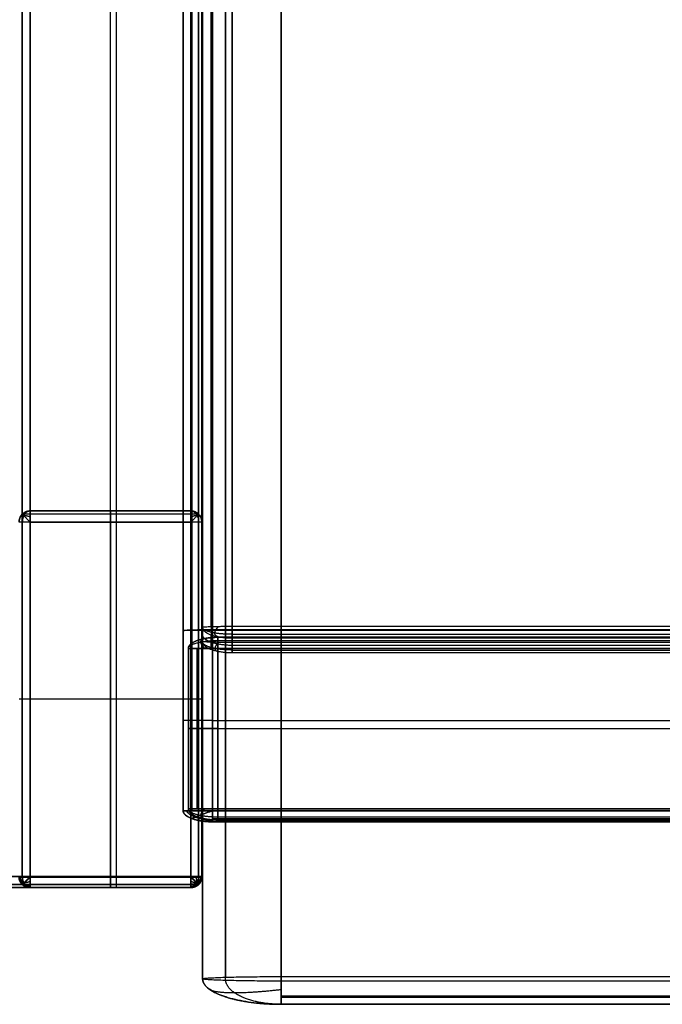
# Model space of a CAD drawing. Header units: millimetres. Extents: x -901 to 901, y -356 to 356.
# Tile 2 of 18: x -792 to -675, y -356 to -178. Entities that reach past the tile are written whole.
import ezdxf

# ---------------------------------------------------------------- set-up
doc = ezdxf.new("R2010")
doc.units = ezdxf.units.MM
doc.layers.add('Défaut', color=7, linetype='Continuous', true_color=0x000000)

msp = doc.modelspace()

# ---------------------------------------------------------------- linework, layer by layer
at = {"layer": 'Défaut'}
for p, q in [((-762.01, -320.58, 241.93), (-762.01, 244.43, 241.93)), ((-775.13, -332.62, 522.22), (-775.13, 201.69, 522.22)), ((-774.13, 201.69, 590.22), (-774.13, -334.46, 590.22)), ((-758.63, -332.62, 557.22), (-758.63, 201.69, 557.22)), ((-758.49, -350.94, 340.6), (-758.49, 197.07, 340.6)), ((-758.55, -288.75, 297.68), (-758.55, 180.39, 255.83)), ((-760.63, -266.46, 261.22), (-789.63, -266.46, 261.22)), ((-775.13, -266.46, 520.22), (-775.13, -266.46, 2.22)), ((-775.13, -332.46, 522.22), (-775.13, -268.46, 522.22)), ((-775.13, -268.46, 0.22), (-775.13, -332.46, 0.22)), ((-758.63, -332.46, 261.22), (-758.63, -268.46, 261.22)), ((-755.73, -289.27, 241.79), (0, -289.27, 241.79)), ((-761.05, -320.27, 241.79), (-761.05, -291.27, 241.79)), ((0, -290.74, 297.85), (-753.18, -290.74, 297.85)), ((-760.63, -300.46, 522.22), (-789.63, -300.46, 522.22)), ((-760.63, -300.46, 0.22), (-789.63, -300.46, 0.22)), ((-758.63, -300.46, 2.22), (-758.63, -300.46, 520.22)), ((-756.73, -304.31, 314.85), (0, -304.31, 314.85)), ((-761.05, -305.77, 312.29), (-761.05, -305.77, 171.29)), ((-755.73, -305.77, 169.29), (0, -305.77, 169.29)), ((-755.73, -305.77, 314.29), (0, -305.77, 314.29)), ((-756.73, -322.58, 241.93), (0, -322.58, 241.93)), ((-755.73, -322.27, 241.79), (0, -322.27, 241.79)), ((-898.63, -334.46, 606.72), (-760.63, -334.46, 606.72)), ((-789.63, -334.46, 557.22), (-760.63, -334.46, 557.22)), ((-760.63, -334.46, 261.22), (-789.63, -334.46, 261.22)), ((-775.13, -334.46, 590.22), (-775.13, -334.46, 524.22)), ((-775.13, -334.46, 2.22), (-775.13, -334.46, 520.22)), ((0, -355.54, 366.42), (-744.32, -355.54, 366.42))]:
    msp.add_line(p, q, dxfattribs=at)
for points in [[(-760.63, 353.54, 590.22), (-760.63, 10.54, 590.22), (-760.63, -332.46, 590.22)], [(-760.63, -332.46, 623.22), (-760.63, 10.54, 623.22), (-760.63, 353.54, 623.22)], [(-759.22, 353.54, 590.8), (-759.22, 10.54, 590.8), (-759.22, -332.46, 590.8)], [(-759.22, -332.46, 622.63), (-759.22, 10.54, 622.63), (-759.22, 353.54, 622.63)], [(-758.63, -332.46, 592.22), (-758.63, 10.54, 592.22), (-758.63, 353.54, 592.22)], [(-758.63, 353.54, 621.22), (-758.63, 10.54, 621.22), (-758.63, -332.46, 621.22)], [(-758.63, -332.46, 606.72), (-758.63, 10.54, 606.72), (-758.63, 353.54, 606.72)], [(-762.01, 244.43, 171.02), (-762.01, -38.07, 171.02), (-762.01, -320.58, 171.02)], [(-762.01, -288.05, 312.85), (-762.01, -21.81, 289.81), (-762.01, 244.43, 266.76)], [(-760.46, -287.93, 314.26), (-760.46, -21.69, 291.21), (-760.46, 244.55, 268.17)], [(-760.46, 244.43, 169.6), (-760.46, -38.07, 169.6), (-760.46, -320.58, 169.6)], [(-756.73, 244.6, 268.75), (-756.73, -21.64, 291.8), (-756.73, -287.87, 314.85)], [(-756.73, -320.58, 169.02), (-756.73, -38.07, 169.02), (-756.73, 244.43, 169.02)], [(-791.05, -332.62, 522.8), (-791.05, -65.46, 522.8), (-791.05, 201.69, 522.8)], [(-791.05, 201.69, 589.63), (-791.05, -66.12, 589.63), (-791.05, -333.92, 589.63)], [(-789.63, -332.62, 522.22), (-789.63, -65.46, 522.22), (-789.63, 201.69, 522.22)], [(-789.63, 201.69, 590.22), (-789.63, -66.39, 590.22), (-789.63, -334.46, 590.22)], [(-760.63, 201.69, 522.22), (-760.63, -65.46, 522.22), (-760.63, -332.62, 522.22)], [(-759.22, -332.62, 522.8), (-759.22, -65.46, 522.8), (-759.22, 201.69, 522.8)], [(-758.63, -332.62, 524.22), (-758.63, -65.46, 524.22), (-758.63, 201.69, 524.22)], [(-758.63, 201.69, 590.22), (-758.63, -65.46, 590.22), (-758.63, -332.62, 590.22)], [(-758.49, -350.94, 406.39), (-758.49, -75.54, 379.15), (-758.49, 199.87, 351.9)], [(-754.34, 200.16, 355.42), (-754.34, -75.24, 382.67), (-754.34, -350.65, 409.91)], [(-744.32, 200.29, 356.88), (-744.32, -75.12, 384.13), (-744.32, -350.53, 411.37)], [(-754.34, -351.23, 322.92), (-754.34, -84.02, 296.97), (-754.34, 183.19, 271.02)], [(-744.32, -351.35, 321.46), (-744.32, -83.58, 295.45), (-744.32, 184.2, 269.45)], [(-758.55, -287.46, 312.12), (-758.55, -52.89, 291.2), (-758.55, 181.68, 270.27)], [(-756.97, -287.33, 313.53), (-756.97, -52.77, 292.6), (-756.97, 181.8, 271.68)], [(-753.18, 181.86, 272.26), (-753.18, -52.71, 293.19), (-753.18, -287.28, 314.11)], [(-758.49, 180.77, 274.8), (-758.49, -85.09, 300.62), (-758.49, -350.94, 326.44)], [(-758.55, 179.1, 241.39), (-758.55, -55.47, 262.31), (-758.55, -290.04, 283.23)], [(-756.97, 178.98, 239.98), (-756.97, -55.59, 260.9), (-756.97, -290.16, 281.83)], [(-753.18, -290.21, 281.24), (-753.18, -55.64, 260.32), (-753.18, 178.92, 239.4)], [(-789.63, -266.46, 520.22), (-775.13, -266.46, 520.22), (-760.63, -266.46, 520.22)], [(-789.63, -266.46, 2.22), (-789.63, -266.46, 261.22), (-789.63, -266.46, 520.22)], [(-760.63, -266.46, 2.22), (-775.13, -266.46, 2.22), (-789.63, -266.46, 2.22)], [(-760.63, -266.46, 520.22), (-760.63, -266.46, 261.22), (-760.63, -266.46, 2.22)], [(-791.05, -267.05, 520.22), (-791.05, -267.05, 260.51), (-791.05, -267.05, 0.8)], [(-759.22, -267.05, 0.8), (-775.13, -267.05, 0.8), (-791.05, -267.05, 0.8)], [(-791.05, -267.05, 0.8), (-791.05, -300.46, 0.8), (-791.05, -333.88, 0.8)], [(-760.63, -267.05, 521.63), (-775.13, -267.05, 521.63), (-789.63, -267.05, 521.63)], [(-759.22, -267.05, 520.22), (-759.22, -267.05, 260.51), (-759.22, -267.05, 0.8)], [(-759.22, -267.05, 0.8), (-759.22, -300.46, 0.8), (-759.22, -333.88, 0.8)], [(-791.05, -332.46, 521.63), (-791.05, -300.46, 521.63), (-791.05, -268.46, 521.63)], [(-760.63, -268.46, 522.22), (-775.13, -268.46, 522.22), (-789.63, -268.46, 522.22)], [(-789.63, -268.46, 522.22), (-789.63, -300.46, 522.22), (-789.63, -332.46, 522.22)], [(-789.63, -268.46, 0.22), (-775.13, -268.46, 0.22), (-760.63, -268.46, 0.22)], [(-789.63, -332.46, 0.22), (-789.63, -300.46, 0.22), (-789.63, -268.46, 0.22)], [(-760.63, -332.46, 522.22), (-760.63, -300.46, 522.22), (-760.63, -268.46, 522.22)], [(-760.63, -268.46, 0.22), (-760.63, -300.46, 0.22), (-760.63, -332.46, 0.22)], [(-759.22, -332.46, 521.63), (-759.22, -300.46, 521.63), (-759.22, -268.46, 521.63)], [(-758.63, -268.46, 520.22), (-758.63, -300.46, 520.22), (-758.63, -332.46, 520.22)], [(-758.63, -268.46, 2.22), (-758.63, -268.46, 261.22), (-758.63, -268.46, 520.22)], [(-758.63, -268.46, 2.22), (-758.63, -300.46, 2.22), (-758.63, -332.46, 2.22)], [(-758.55, -290.04, 283.23), (-758.55, -288.75, 297.68), (-758.55, -287.46, 312.12)], [(-756.73, -287.87, 314.85), (-378.36, -287.87, 314.85), (0, -287.87, 314.85)], [(-756.73, -287.96, 314.85), (-378.36, -287.96, 314.85), (0, -287.96, 314.85)], [(-753.18, -287.28, 314.11), (-376.59, -287.28, 314.11), (0, -287.28, 314.11)], [(-762.01, -320.58, 312.85), (-762.01, -304.31, 312.85), (-762.01, -288.05, 312.85)], [(-760.46, -320.58, 314.27), (-760.46, -304.31, 314.27), (-760.46, -288.05, 314.27)], [(-756.97, -291.44, 283.36), (-756.97, -290.16, 297.8), (-756.97, -288.87, 312.25)], [(-756.73, -288.05, 314.85), (-756.73, -304.31, 314.85), (-756.73, -320.58, 314.85)], [(0, -288.05, 314.85), (-378.36, -288.05, 314.85), (-756.73, -288.05, 314.85)], [(-755.73, -289.27, 171.29), (-755.73, -289.27, 241.79), (-755.73, -289.27, 312.29)], [(-755.73, -289.27, 312.29), (-377.86, -289.27, 312.29), (0, -289.27, 312.29)], [(0, -289.27, 171.29), (-377.86, -289.27, 171.29), (-755.73, -289.27, 171.29)], [(0, -288.74, 313.65), (-376.59, -288.74, 313.65), (-753.18, -288.74, 313.65)], [(-753.18, -289.45, 312.3), (-753.18, -290.74, 297.85), (-753.18, -292.03, 283.41)], [(0, -289.45, 312.3), (-376.59, -289.45, 312.3), (-753.18, -289.45, 312.3)], [(-761.05, -291.27, 171.29), (-761.05, -305.77, 171.29), (-761.05, -320.27, 171.29)], [(-761.05, -320.27, 312.29), (-761.05, -305.77, 312.29), (-761.05, -291.27, 312.29)], [(-761.05, -291.27, 312.29), (-761.05, -291.27, 241.79), (-761.05, -291.27, 171.29)], [(-759.49, -289.86, 171.29), (-759.49, -289.86, 241.79), (-759.49, -289.86, 312.29)], [(-759.49, -320.27, 169.88), (-759.49, -305.77, 169.88), (-759.49, -291.27, 169.88)], [(-759.49, -320.27, 313.7), (-759.49, -305.77, 313.7), (-759.49, -291.27, 313.7)], [(-755.73, -289.86, 169.88), (-377.86, -289.86, 169.88), (0, -289.86, 169.88)], [(-755.73, -289.86, 313.7), (-377.86, -289.86, 313.7), (0, -289.86, 313.7)], [(-755.73, -320.27, 169.29), (-755.73, -305.77, 169.29), (-755.73, -291.27, 169.29)], [(-755.73, -291.27, 314.29), (-755.73, -305.77, 314.29), (-755.73, -320.27, 314.29)], [(-755.73, -291.27, 169.29), (-377.86, -291.27, 169.29), (0, -291.27, 169.29)], [(0, -291.27, 314.29), (-377.86, -291.27, 314.29), (-755.73, -291.27, 314.29)], [(0, -290.21, 281.24), (-376.59, -290.21, 281.24), (-753.18, -290.21, 281.24)], [(-753.18, -291.57, 281.95), (-376.59, -291.57, 281.95), (0, -291.57, 281.95)], [(-753.18, -292.03, 283.41), (-376.59, -292.03, 283.41), (0, -292.03, 283.41)], [(-762.01, -320.58, 171.02), (-762.01, -320.58, 241.93), (-762.01, -320.58, 312.85)], [(-761.05, -320.27, 171.29), (-761.05, -320.27, 241.79), (-761.05, -320.27, 312.29)], [(-759.49, -321.69, 171.29), (-759.49, -321.69, 241.79), (-759.49, -321.69, 312.29)], [(-756.73, -320.58, 314.85), (-378.36, -320.58, 314.85), (0, -320.58, 314.85)], [(0, -320.58, 169.02), (-378.36, -320.58, 169.02), (-756.73, -320.58, 169.02)], [(-755.73, -320.27, 314.29), (-377.86, -320.27, 314.29), (0, -320.27, 314.29)], [(0, -320.27, 169.29), (-377.86, -320.27, 169.29), (-755.73, -320.27, 169.29)], [(-755.73, -321.69, 169.88), (-377.86, -321.69, 169.88), (0, -321.69, 169.88)], [(-755.73, -321.69, 313.7), (-377.86, -321.69, 313.7), (0, -321.69, 313.7)], [(-760.46, -321.99, 171.02), (-760.46, -321.99, 241.93), (-760.46, -321.99, 312.85)], [(-756.73, -321.99, 314.27), (-378.36, -321.99, 314.27), (0, -321.99, 314.27)], [(-756.73, -321.99, 169.6), (-378.36, -321.99, 169.6), (0, -321.99, 169.6)], [(-756.73, -322.58, 312.85), (-756.73, -322.58, 241.93), (-756.73, -322.58, 171.02)], [(-756.73, -322.58, 171.02), (-378.36, -322.58, 171.02), (0, -322.58, 171.02)], [(0, -322.58, 312.85), (-378.36, -322.58, 312.85), (-756.73, -322.58, 312.85)], [(-755.73, -322.27, 171.29), (-377.86, -322.27, 171.29), (0, -322.27, 171.29)], [(-755.73, -322.27, 312.29), (-755.73, -322.27, 241.79), (-755.73, -322.27, 171.29)], [(0, -322.27, 312.29), (-377.86, -322.27, 312.29), (-755.73, -322.27, 312.29)], [(-760.63, -332.46, 590.22), (-829.63, -332.46, 590.22), (-898.63, -332.46, 590.22)], [(-898.63, -332.46, 623.22), (-829.63, -332.46, 623.22), (-760.63, -332.46, 623.22)], [(-760.63, -333.88, 590.8), (-829.63, -333.88, 590.8), (-898.63, -333.88, 590.8)], [(-898.63, -333.88, 622.63), (-829.63, -333.88, 622.63), (-760.63, -333.88, 622.63)], [(-791.05, -333.88, 0.8), (-791.05, -333.88, 260.51), (-791.05, -333.88, 520.22)], [(-759.22, -333.88, 0.8), (-775.13, -333.88, 0.8), (-791.05, -333.88, 0.8)], [(-791.05, -333.92, 589.63), (-791.05, -333.92, 556.92), (-791.05, -333.92, 524.22)], [(-789.63, -332.46, 522.22), (-775.13, -332.46, 522.22), (-760.63, -332.46, 522.22)], [(-760.63, -332.46, 0.22), (-775.13, -332.46, 0.22), (-789.63, -332.46, 0.22)], [(-760.63, -332.62, 522.22), (-775.13, -332.62, 522.22), (-789.63, -332.62, 522.22)], [(-760.63, -333.88, 521.63), (-775.13, -333.88, 521.63), (-789.63, -333.88, 521.63)], [(-789.63, -333.92, 522.8), (-775.13, -333.92, 522.8), (-760.63, -333.92, 522.8)], [(-759.22, -333.88, 0.8), (-759.22, -333.88, 260.51), (-759.22, -333.88, 520.22)], [(-759.22, -333.88, 592.22), (-759.22, -333.88, 606.72), (-759.22, -333.88, 621.22)], [(-759.22, -333.92, 590.22), (-759.22, -333.92, 557.22), (-759.22, -333.92, 524.22)], [(-758.63, -332.46, 520.22), (-758.63, -332.46, 261.22), (-758.63, -332.46, 2.22)], [(-758.63, -332.46, 621.22), (-758.63, -332.46, 606.72), (-758.63, -332.46, 592.22)], [(-758.63, -332.62, 590.22), (-758.63, -332.62, 557.22), (-758.63, -332.62, 524.22)], [(-898.63, -334.46, 592.22), (-829.63, -334.46, 592.22), (-760.63, -334.46, 592.22)], [(-760.63, -334.46, 621.22), (-829.63, -334.46, 621.22), (-898.63, -334.46, 621.22)], [(-789.63, -334.46, 590.22), (-789.63, -334.46, 557.22), (-789.63, -334.46, 524.22)], [(-789.63, -334.46, 524.22), (-775.13, -334.46, 524.22), (-760.63, -334.46, 524.22)], [(-789.63, -334.46, 590.22), (-775.13, -334.46, 590.22), (-760.63, -334.46, 590.22)], [(-760.63, -334.46, 520.22), (-775.13, -334.46, 520.22), (-789.63, -334.46, 520.22)], [(-789.63, -334.46, 520.22), (-789.63, -334.46, 261.22), (-789.63, -334.46, 2.22)], [(-760.63, -334.46, 2.22), (-775.13, -334.46, 2.22), (-789.63, -334.46, 2.22)], [(-760.63, -334.46, 524.22), (-760.63, -334.46, 557.22), (-760.63, -334.46, 590.22)], [(-760.63, -334.46, 2.22), (-760.63, -334.46, 261.22), (-760.63, -334.46, 520.22)], [(-760.63, -334.46, 592.22), (-760.63, -334.46, 606.72), (-760.63, -334.46, 621.22)], [(-758.49, -350.94, 326.44), (-758.49, -350.94, 366.42), (-758.49, -350.94, 406.39)], [(-744.32, -350.53, 411.37), (-372.16, -350.53, 411.37), (0, -350.53, 411.37)], [(0, -351.35, 321.46), (-372.16, -351.35, 321.46), (-744.32, -351.35, 321.46)], [(-754.34, -354.19, 406.39), (-754.34, -354.19, 366.42), (-754.34, -354.19, 326.44)], [(0, -354.04, 410.08), (-372.16, -354.04, 410.08), (-744.32, -354.04, 410.08)], [(0, -354.33, 323.07), (-372.16, -354.33, 323.07), (-744.32, -354.33, 323.07)], [(-744.32, -355.54, 326.44), (-372.16, -355.54, 326.44), (0, -355.54, 326.44)], [(-744.32, -355.54, 406.39), (-744.32, -355.54, 366.42), (-744.32, -355.54, 326.44)], [(0, -355.54, 406.39), (-372.16, -355.54, 406.39), (-744.32, -355.54, 406.39)]]:
    msp.add_open_spline(points, degree=2, dxfattribs=at)
for points, weights in [([(-791.63, -268.46, 520.22), (-791.63, -266.46, 520.22), (-789.63, -266.46, 520.22)], [1, 0.707106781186, 1]), ([(-789.63, -266.46, 520.22), (-789.63, -266.46, 522.22), (-789.63, -268.46, 522.22)], [1, 0.707106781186, 1]), ([(-760.63, -268.46, 522.22), (-760.63, -266.46, 522.22), (-760.63, -266.46, 520.22)], [1, 0.707106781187, 1]), ([(-760.63, -266.46, 520.22), (-758.63, -266.46, 520.22), (-758.63, -268.46, 520.22)], [1, 0.707106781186, 1]), ([(-789.63, -268.46, 522.22), (-791.63, -268.46, 522.22), (-791.63, -268.46, 520.22)], [1, 0.707106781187, 1]), ([(-758.63, -268.46, 520.22), (-758.63, -268.46, 522.22), (-760.63, -268.46, 522.22)], [1, 0.707106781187, 1]), ([(-762.01, -288.05, 312.85), (-762.01, -287.87, 314.85), (-756.73, -287.87, 314.85)], [1, 0.707106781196, 1]), ([(-758.55, -287.46, 312.12), (-758.55, -287.28, 314.11), (-753.18, -287.28, 314.11)], [1, 0.70710678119, 1]), ([(-753.18, -289.45, 312.3), (-758.55, -289.45, 312.3), (-758.55, -287.46, 312.12)], [1, 0.70710678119, 1]), ([(-756.73, -287.87, 314.85), (-756.73, -287.96, 314.85), (-756.73, -288.05, 314.85)], [1, 0.999068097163, 1]), ([(-753.18, -287.28, 314.11), (-753.18, -289.27, 314.29), (-753.18, -289.45, 312.3)], [1, 0.707106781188, 1]), ([(-756.73, -288.05, 314.85), (-762.01, -288.05, 314.85), (-762.01, -288.05, 312.85)], [1, 0.707106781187, 1]), ([(-761.05, -291.27, 312.29), (-761.05, -289.27, 312.29), (-755.73, -289.27, 312.29)], [1, 0.707106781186, 1]), ([(-755.73, -289.27, 171.29), (-761.05, -289.27, 171.29), (-761.05, -291.27, 171.29)], [1, 0.707106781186, 1]), ([(-755.73, -291.27, 169.29), (-755.73, -289.27, 169.29), (-755.73, -289.27, 171.29)], [1, 0.707106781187, 1]), ([(-755.73, -289.27, 312.29), (-755.73, -289.27, 314.29), (-755.73, -291.27, 314.29)], [1, 0.707106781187, 1]), ([(-761.05, -291.27, 171.29), (-761.05, -291.27, 169.29), (-755.73, -291.27, 169.29)], [1, 0.707106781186, 1]), ([(-755.73, -291.27, 314.29), (-761.05, -291.27, 314.29), (-761.05, -291.27, 312.29)], [1, 0.707106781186, 1]), ([(-753.18, -290.21, 281.24), (-758.55, -290.21, 281.24), (-758.55, -290.04, 283.23)], [1, 0.707106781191, 1]), ([(-758.55, -290.04, 283.23), (-758.55, -292.03, 283.41), (-753.18, -292.03, 283.41)], [1, 0.70710678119, 1]), ([(-753.18, -292.03, 283.41), (-753.18, -292.21, 281.42), (-753.18, -290.21, 281.24)], [1, 0.707106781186, 1]), ([(-756.73, -320.58, 169.02), (-762.01, -320.58, 169.02), (-762.01, -320.58, 171.02)], [1, 0.707106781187, 1]), ([(-756.73, -322.58, 312.85), (-762.01, -322.58, 312.85), (-762.01, -320.58, 312.85)], [1, 0.707106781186, 1]), ([(-762.01, -320.58, 171.02), (-762.01, -322.58, 171.02), (-756.73, -322.58, 171.02)], [1, 0.707106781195, 1]), ([(-762.01, -320.58, 312.85), (-762.01, -320.58, 314.85), (-756.73, -320.58, 314.85)], [1, 0.707106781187, 1]), ([(-755.73, -320.27, 169.29), (-761.05, -320.27, 169.29), (-761.05, -320.27, 171.29)], [1, 0.707106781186, 1]), ([(-755.73, -322.27, 312.29), (-761.05, -322.27, 312.29), (-761.05, -320.27, 312.29)], [1, 0.707106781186, 1]), ([(-761.05, -320.27, 171.29), (-761.05, -322.27, 171.29), (-755.73, -322.27, 171.29)], [1, 0.707106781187, 1]), ([(-761.05, -320.27, 312.29), (-761.05, -320.27, 314.29), (-755.73, -320.27, 314.29)], [1, 0.707106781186, 1]), ([(-756.73, -320.58, 314.85), (-756.73, -322.58, 314.85), (-756.73, -322.58, 312.85)], [1, 0.707106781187, 1]), ([(-756.73, -322.58, 171.02), (-756.73, -322.58, 169.02), (-756.73, -320.58, 169.02)], [1, 0.707106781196, 1]), ([(-755.73, -322.27, 171.29), (-755.73, -322.27, 169.29), (-755.73, -320.27, 169.29)], [1, 0.707106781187, 1]), ([(-755.73, -320.27, 314.29), (-755.73, -322.27, 314.29), (-755.73, -322.27, 312.29)], [1, 0.707106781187, 1]), ([(-789.63, -334.46, 520.22), (-791.63, -334.46, 520.22), (-791.63, -332.46, 520.22)], [1, 0.707106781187, 1]), ([(-791.63, -332.46, 520.22), (-791.63, -332.46, 522.22), (-789.63, -332.46, 522.22)], [1, 0.707106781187, 1]), ([(-789.63, -332.62, 522.22), (-791.63, -332.62, 522.22), (-791.63, -332.62, 524.22)], [1, 0.707106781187, 1]), ([(-791.63, -332.62, 524.22), (-791.63, -334.46, 524.22), (-789.63, -334.46, 524.22)], [1, 0.707106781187, 1]), ([(-789.63, -332.46, 522.22), (-789.63, -334.46, 522.22), (-789.63, -334.46, 520.22)], [1, 0.707106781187, 1]), ([(-789.63, -334.46, 524.22), (-789.63, -334.46, 522.22), (-789.63, -332.62, 522.22)], [1, 0.707106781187, 1]), ([(-758.63, -332.46, 520.22), (-758.63, -334.46, 520.22), (-760.63, -334.46, 520.22)], [1, 0.707106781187, 1]), ([(-760.63, -334.46, 520.22), (-760.63, -334.46, 522.22), (-760.63, -332.46, 522.22)], [1, 0.707106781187, 1]), ([(-760.63, -332.46, 522.22), (-758.63, -332.46, 522.22), (-758.63, -332.46, 520.22)], [1, 0.707106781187, 1]), ([(-758.63, -332.46, 592.22), (-758.63, -332.46, 590.22), (-760.63, -332.46, 590.22)], [1, 0.707106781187, 1]), ([(-760.63, -334.46, 592.22), (-758.63, -334.46, 592.22), (-758.63, -332.46, 592.22)], [1, 0.707106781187, 1]), ([(-760.63, -332.46, 590.22), (-760.63, -334.46, 590.22), (-760.63, -334.46, 592.22)], [1, 0.707106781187, 1]), ([(-758.63, -332.46, 621.22), (-758.63, -334.46, 621.22), (-760.63, -334.46, 621.22)], [1, 0.707106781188, 1]), ([(-760.63, -332.46, 623.22), (-758.63, -332.46, 623.22), (-758.63, -332.46, 621.22)], [1, 0.707106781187, 1]), ([(-760.63, -334.46, 621.22), (-760.63, -334.46, 623.22), (-760.63, -332.46, 623.22)], [1, 0.707106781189, 1]), ([(-760.63, -332.62, 522.22), (-760.63, -334.46, 522.22), (-760.63, -334.46, 524.22)], [1, 0.707106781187, 1]), ([(-760.63, -334.46, 590.22), (-758.63, -334.46, 590.22), (-758.63, -332.62, 590.22)], [1, 0.707106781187, 1]), ([(-760.63, -334.46, 524.22), (-758.63, -334.46, 524.22), (-758.63, -332.62, 524.22)], [1, 0.707106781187, 1]), ([(-758.63, -332.62, 524.22), (-758.63, -332.62, 522.22), (-760.63, -332.62, 522.22)], [1, 0.707106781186, 1]), ([(-758.49, -350.94, 406.39), (-758.49, -350.53, 411.37), (-744.32, -350.53, 411.37)], [1, 0.707106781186, 1]), ([(-758.49, -350.94, 326.44), (-758.49, -355.54, 326.44), (-744.32, -355.54, 326.44)], [1, 0.707106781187, 1]), ([(-744.32, -355.54, 406.39), (-758.49, -355.54, 406.39), (-758.49, -350.94, 406.39)], [1, 0.707106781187, 1]), ([(-744.32, -351.35, 321.46), (-758.49, -351.35, 321.46), (-758.49, -350.94, 326.44)], [1, 0.707106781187, 1]), ([(-744.32, -355.54, 326.44), (-744.32, -355.54, 321.87), (-744.32, -351.35, 321.46)], [1, 0.737850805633, 1]), ([(-744.32, -355.54, 326.44), (-744.32, -355.54, 321.87), (-744.32, -351.35, 321.46)], [1, 0.72521040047, 0.96603071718])]:
    msp.add_rational_spline(points, weights, degree=2, dxfattribs=at)
for points, weights, knots in [([(-789.63, -266.46, 260.51), (-790.46, -266.46, 260.51), (-791.05, -267.05, 260.51), (-791.63, -267.63, 260.51), (-791.63, -268.46, 260.51)], [0.853553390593, 0.853553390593, 1, 0.853553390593, 0.853553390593], [-0.785398, -0.785398, -0.785398, 0, 0, 0.785398, 0.785398, 0.785398]), ([(-789.63, -266.46, 520.22), (-790.36, -266.46, 520.95), (-790.79, -267.31, 521.37), (-791.05, -267.83, 521.63), (-791.05, -268.46, 521.63)], [0.859744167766, 0.823443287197, 1, 0.88366349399, 0.859744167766], [-0.94688, -0.94688, -0.94688, 0, 0, 0.623917, 0.623917, 0.623917]), ([(-775.13, -266.46, 520.22), (-775.13, -266.46, 521.04), (-775.13, -267.05, 521.63), (-775.13, -267.63, 522.22), (-775.13, -268.46, 522.22)], [0.853553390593, 0.853553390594, 1, 0.853553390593, 0.853553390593], [-0.785398, -0.785398, -0.785398, 0, 0, 0.785398, 0.785398, 0.785398]), ([(-775.13, -268.46, 0.22), (-775.13, -267.63, 0.22), (-775.13, -267.05, 0.8), (-775.13, -266.46, 1.39), (-775.13, -266.46, 2.22)], [0.853553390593, 0.853553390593, 1, 0.853553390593, 0.853553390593], [-0.785398, -0.785398, -0.785398, 0, 0, 0.785398, 0.785398, 0.785398]), ([(-760.63, -266.46, 520.22), (-759.9, -266.46, 520.95), (-759.48, -267.31, 521.37), (-759.22, -267.83, 521.63), (-759.22, -268.46, 521.63)], [0.859744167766, 0.823443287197, 1, 0.88366349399, 0.859744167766], [-0.94688, -0.94688, -0.94688, 0, 0, 0.623917, 0.623917, 0.623917]), ([(-758.63, -268.46, 260.51), (-758.63, -267.63, 260.51), (-759.22, -267.05, 260.51), (-759.8, -266.46, 260.51), (-760.63, -266.46, 260.51)], [0.853553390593, 0.853553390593, 1, 0.853553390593, 0.853553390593], [-0.785398, -0.785398, -0.785398, 0, 0, 0.785398, 0.785398, 0.785398]), ([(-789.63, -267.57, 522.01), (-790.28, -267.31, 521.87), (-790.79, -267.31, 521.37), (-791.29, -267.31, 520.87), (-791.42, -267.57, 520.22)], [0.855722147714, 0.871374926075, 1, 0.871374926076, 0.855722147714], [-0.689821, -0.689821, -0.689821, 0, 0, 0.689821, 0.689821, 0.689821]), ([(-758.84, -267.57, 520.22), (-758.97, -267.31, 520.87), (-759.48, -267.31, 521.37), (-759.98, -267.31, 521.87), (-760.63, -267.57, 522.01)], [0.855722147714, 0.871374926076, 1, 0.871374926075, 0.855722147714], [-0.689821, -0.689821, -0.689821, 0, 0, 0.689821, 0.689821, 0.689821]), ([(-762.01, -288.05, 312.85), (-762.01, -287.99, 314.09), (-759.09, -287.97, 314.64), (-757.98, -287.96, 314.85), (-756.73, -287.96, 314.85)], [0.875977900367, 0.796247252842, 1, 0.910858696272, 0.875977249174], [-1.092733, -1.092733, -1.092733, 0, 0, 0.478068, 0.478068, 0.478068]), ([(-759.09, -287.89, 314.64), (-759.09, -287.93, 314.64), (-759.09, -287.97, 314.64), (-759.09, -288.01, 314.64), (-759.09, -288.05, 314.64)], [0.984555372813, 0.992062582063, 1, 0.992062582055, 0.984555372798], [-0.04256864, -0.04256864, -0.04256864, 0, 0, 0.04256864, 0.04256864, 0.04256864]), ([(-753.18, -288.74, 313.65), (-754.89, -288.74, 313.65), (-756.28, -288.51, 313.37), (-758.55, -288.12, 312.91), (-758.55, -287.46, 312.12)], [0.859744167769, 0.883663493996, 1, 0.823443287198, 0.859744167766], [-0.623917, -0.623917, -0.623917, 0, 0, 0.94688, 0.94688, 0.94688]), ([(-755.58, -289.24, 312.28), (-756.28, -289.05, 312.92), (-756.28, -288.51, 313.37), (-756.28, -287.96, 313.83), (-755.58, -287.3, 313.9)], [0.855722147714, 0.871374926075, 1, 0.871374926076, 0.855722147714], [-0.689821, -0.689821, -0.689821, 0, 0, 0.689821, 0.689821, 0.689821]), ([(-761.05, -291.27, 241.79), (-761.05, -290.45, 241.79), (-759.49, -289.86, 241.79), (-757.93, -289.27, 241.79), (-755.73, -289.27, 241.79)], [0.853553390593, 0.853553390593, 1, 0.853553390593, 0.853553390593], [-0.785398, -0.785398, -0.785398, 0, 0, 0.785398, 0.785398, 0.785398]), ([(-758.11, -289.48, 312.29), (-758.8, -289.62, 312.94), (-758.8, -290.12, 313.44), (-758.8, -290.62, 313.95), (-758.11, -291.27, 314.08)], [0.855722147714, 0.871374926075, 1, 0.871374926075, 0.855722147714], [-0.689821, -0.689821, -0.689821, 0, 0, 0.689821, 0.689821, 0.689821]), ([(-758.11, -291.27, 169.5), (-758.8, -290.62, 169.63), (-758.8, -290.12, 170.13), (-758.8, -289.62, 170.64), (-758.11, -289.48, 171.29)], [0.855722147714, 0.871374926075, 1, 0.871374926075, 0.855722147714], [-0.689821, -0.689821, -0.689821, 0, 0, 0.689821, 0.689821, 0.689821]), ([(-753.18, -290.74, 297.85), (-755.4, -290.74, 297.85), (-756.97, -290.16, 297.8), (-758.55, -289.57, 297.75), (-758.55, -288.75, 297.68)], [0.853553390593, 0.853553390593, 1, 0.853553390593, 0.853553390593], [-0.785398, -0.785398, -0.785398, 0, 0, 0.785398, 0.785398, 0.785398]), ([(-761.05, -291.27, 312.29), (-761.05, -290.54, 313.02), (-758.8, -290.12, 313.44), (-757.42, -289.86, 313.7), (-755.73, -289.86, 313.7)], [0.859744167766, 0.823443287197, 1, 0.883663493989, 0.859744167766], [-0.94688, -0.94688, -0.94688, 0, 0, 0.623917, 0.623917, 0.623917]), ([(-761.05, -291.27, 171.29), (-761.05, -290.54, 170.56), (-758.8, -290.12, 170.13), (-757.42, -289.86, 169.88), (-755.73, -289.86, 169.88)], [0.859744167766, 0.823443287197, 1, 0.883663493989, 0.859744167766], [-0.94688, -0.94688, -0.94688, 0, 0, 0.623917, 0.623917, 0.623917]), ([(-753.18, -291.57, 281.95), (-754.89, -291.57, 281.95), (-756.28, -291.29, 282.19), (-758.55, -290.83, 282.57), (-758.55, -290.04, 283.23)], [0.859744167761, 0.883663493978, 1, 0.823443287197, 0.859744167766], [-0.623917, -0.623917, -0.623917, 0, 0, 0.94688, 0.94688, 0.94688]), ([(-755.58, -290.19, 281.45), (-756.28, -290.83, 281.64), (-756.28, -291.29, 282.19), (-756.28, -291.75, 282.73), (-755.58, -291.82, 283.39)], [0.855722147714, 0.871374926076, 1, 0.871374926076, 0.855722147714], [-0.689821, -0.689821, -0.689821, 0, 0, 0.689821, 0.689821, 0.689821]), ([(-789.63, -300.46, 522.22), (-790.46, -300.46, 522.22), (-791.05, -300.46, 521.63), (-791.63, -300.46, 521.04), (-791.63, -300.46, 520.22)], [0.853553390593, 0.853553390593, 1, 0.853553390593, 0.853553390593], [-0.785398, -0.785398, -0.785398, 0, 0, 0.785398, 0.785398, 0.785398]), ([(-789.63, -300.46, 0.22), (-790.46, -300.46, 0.22), (-791.05, -300.46, 0.8), (-791.63, -300.46, 1.39), (-791.63, -300.46, 2.22)], [0.853553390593, 0.853553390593, 1, 0.853553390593, 0.853553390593], [-0.785398, -0.785398, -0.785398, 0, 0, 0.785398, 0.785398, 0.785398]), ([(-758.63, -300.46, 520.22), (-758.63, -300.46, 521.04), (-759.22, -300.46, 521.63), (-759.8, -300.46, 522.22), (-760.63, -300.46, 522.22)], [0.853553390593, 0.853553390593, 1, 0.853553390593, 0.853553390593], [-0.785398, -0.785398, -0.785398, 0, 0, 0.785398, 0.785398, 0.785398]), ([(-758.63, -300.46, 2.22), (-758.63, -300.46, 1.39), (-759.22, -300.46, 0.8), (-759.8, -300.46, 0.22), (-760.63, -300.46, 0.22)], [0.853553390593, 0.853553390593, 1, 0.853553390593, 0.853553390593], [-0.785398, -0.785398, -0.785398, 0, 0, 0.785398, 0.785398, 0.785398]), ([(-756.73, -304.31, 314.85), (-758.92, -304.31, 314.85), (-760.46, -304.31, 314.27), (-762.01, -304.31, 313.68), (-762.01, -304.31, 312.85)], [0.853553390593, 0.853553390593, 1, 0.853553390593, 0.853553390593], [-0.785398, -0.785398, -0.785398, 0, 0, 0.785398, 0.785398, 0.785398]), ([(-761.05, -305.77, 171.29), (-761.05, -305.77, 170.46), (-759.49, -305.77, 169.88), (-757.93, -305.77, 169.29), (-755.73, -305.77, 169.29)], [0.853553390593, 0.853553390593, 1, 0.853553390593, 0.853553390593], [-0.785398, -0.785398, -0.785398, 0, 0, 0.785398, 0.785398, 0.785398]), ([(-755.73, -305.77, 314.29), (-757.93, -305.77, 314.29), (-759.49, -305.77, 313.7), (-761.05, -305.77, 313.12), (-761.05, -305.77, 312.29)], [0.853553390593, 0.853553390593, 1, 0.853553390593, 0.853553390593], [-0.785398, -0.785398, -0.785398, 0, 0, 0.785398, 0.785398, 0.785398]), ([(-756.73, -322.58, 241.93), (-758.92, -322.58, 241.93), (-760.46, -321.99, 241.93), (-762.01, -321.4, 241.93), (-762.01, -320.58, 241.93)], [0.853553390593, 0.853553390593, 1, 0.853553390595, 0.853553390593], [-0.785398, -0.785398, -0.785398, 0, 0, 0.785398, 0.785398, 0.785398]), ([(-761.45, -320.58, 170.12), (-761.11, -321.23, 169.86), (-759.78, -321.73, 169.86), (-758.45, -322.23, 169.86), (-756.73, -322.36, 170.12)], [0.855722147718, 0.871374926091, 1, 0.871374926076, 0.855722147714], [-0.689821, -0.689821, -0.689821, 0, 0, 0.689821, 0.689821, 0.689821]), ([(-761.45, -320.58, 313.75), (-761.11, -321.23, 314.01), (-759.78, -321.73, 314.01), (-758.45, -322.23, 314.01), (-756.73, -322.36, 313.75)], [0.855722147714, 0.871374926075, 1, 0.871374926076, 0.855722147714], [-0.689821, -0.689821, -0.689821, 0, 0, 0.689821, 0.689821, 0.689821]), ([(-761.05, -320.27, 312.29), (-761.05, -321.01, 313.02), (-758.8, -321.43, 313.44), (-757.42, -321.69, 313.7), (-755.73, -321.69, 313.7)], [0.859744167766, 0.823443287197, 1, 0.883663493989, 0.859744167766], [-0.94688, -0.94688, -0.94688, 0, 0, 0.623917, 0.623917, 0.623917]), ([(-761.05, -320.27, 171.29), (-761.05, -321.01, 170.56), (-758.8, -321.43, 170.13), (-757.42, -321.69, 169.88), (-755.73, -321.69, 169.88)], [0.859744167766, 0.823443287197, 1, 0.883663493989, 0.859744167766], [-0.94688, -0.94688, -0.94688, 0, 0, 0.623917, 0.623917, 0.623917]), ([(-755.73, -322.27, 241.79), (-757.93, -322.27, 241.79), (-759.49, -321.69, 241.79), (-761.05, -321.1, 241.79), (-761.05, -320.27, 241.79)], [0.853553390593, 0.853553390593, 1, 0.853553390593, 0.853553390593], [-0.785398, -0.785398, -0.785398, 0, 0, 0.785398, 0.785398, 0.785398]), ([(-756.73, -320.58, 169.02), (-758.66, -321.31, 169.02), (-759.78, -321.73, 169.86), (-760.46, -321.99, 170.38), (-760.46, -321.99, 171.02)], [0.859744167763, 0.823443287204, 1, 0.883663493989, 0.859744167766], [-0.94688, -0.94688, -0.94688, 0, 0, 0.623917, 0.623917, 0.623917]), ([(-760.46, -321.99, 312.85), (-760.46, -321.99, 313.49), (-759.78, -321.73, 314.01), (-758.66, -321.31, 314.85), (-756.73, -320.58, 314.85)], [0.859744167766, 0.883663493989, 1, 0.823443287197, 0.859744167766], [-0.623917, -0.623917, -0.623917, 0, 0, 0.94688, 0.94688, 0.94688]), ([(-758.11, -320.27, 314.08), (-758.8, -320.92, 313.95), (-758.8, -321.43, 313.44), (-758.8, -321.93, 312.94), (-758.11, -322.06, 312.29)], [0.855722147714, 0.871374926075, 1, 0.871374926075, 0.855722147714], [-0.689821, -0.689821, -0.689821, 0, 0, 0.689821, 0.689821, 0.689821]), ([(-758.11, -322.06, 171.29), (-758.8, -321.93, 170.64), (-758.8, -321.43, 170.13), (-758.8, -320.92, 169.63), (-758.11, -320.27, 169.5)], [0.855722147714, 0.871374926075, 1, 0.871374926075, 0.855722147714], [-0.689821, -0.689821, -0.689821, 0, 0, 0.689821, 0.689821, 0.689821]), ([(-789.63, -334.46, 260.51), (-790.46, -334.46, 260.51), (-791.05, -333.88, 260.51), (-791.63, -333.29, 260.51), (-791.63, -332.46, 260.51)], [0.853553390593, 0.853553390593, 1, 0.853553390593, 0.853553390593], [-0.785398, -0.785398, -0.785398, 0, 0, 0.785398, 0.785398, 0.785398]), ([(-791.63, -332.62, 557.22), (-791.63, -333.38, 557.22), (-791.05, -333.92, 557.22), (-790.46, -334.46, 557.22), (-789.63, -334.46, 557.22)], [0.853553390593, 0.853553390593, 1, 0.853553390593, 0.853553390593], [-0.785398, -0.785398, -0.785398, 0, 0, 0.785398, 0.785398, 0.785398]), ([(-789.63, -334.27, 523.32), (-790.28, -334.15, 523.06), (-790.79, -333.68, 523.06), (-791.29, -333.22, 523.06), (-791.42, -332.62, 523.32)], [0.855722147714, 0.871374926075, 1, 0.871374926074, 0.855722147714], [-0.689821, -0.689821, -0.689821, 0, 0, 0.689821, 0.689821, 0.689821]), ([(-789.63, -333.36, 522.01), (-790.28, -333.62, 521.87), (-790.79, -333.62, 521.37), (-791.29, -333.62, 520.87), (-791.42, -333.36, 520.22)], [0.855722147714, 0.871374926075, 1, 0.871374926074, 0.855722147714], [-0.689821, -0.689821, -0.689821, 0, 0, 0.689821, 0.689821, 0.689821]), ([(-791.05, -332.46, 521.63), (-791.05, -333.1, 521.63), (-790.79, -333.62, 521.37), (-790.36, -334.46, 520.95), (-789.63, -334.46, 520.22)], [0.859744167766, 0.883663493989, 1, 0.823443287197, 0.859744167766], [-0.623917, -0.623917, -0.623917, 0, 0, 0.94688, 0.94688, 0.94688]), ([(-791.05, -333.92, 524.22), (-791.05, -333.92, 523.58), (-790.79, -333.68, 523.06), (-790.36, -333.29, 522.22), (-789.63, -332.62, 522.22)], [0.859744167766, 0.883663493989, 1, 0.823443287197, 0.859744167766], [-0.623917, -0.623917, -0.623917, 0, 0, 0.94688, 0.94688, 0.94688]), ([(-775.13, -332.46, 522.22), (-775.13, -333.29, 522.22), (-775.13, -333.88, 521.63), (-775.13, -334.46, 521.04), (-775.13, -334.46, 520.22)], [0.853553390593, 0.853553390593, 1, 0.853553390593, 0.853553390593], [-0.785398, -0.785398, -0.785398, 0, 0, 0.785398, 0.785398, 0.785398]), ([(-775.13, -334.46, 2.22), (-775.13, -334.46, 1.39), (-775.13, -333.88, 0.8), (-775.13, -333.29, 0.22), (-775.13, -332.46, 0.22)], [0.853553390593, 0.853553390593, 1, 0.853553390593, 0.853553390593], [-0.785398, -0.785398, -0.785398, 0, 0, 0.785398, 0.785398, 0.785398]), ([(-775.13, -332.62, 522.22), (-775.13, -333.38, 522.22), (-775.13, -333.92, 522.8), (-775.13, -334.46, 523.39), (-775.13, -334.46, 524.22)], [0.853553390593, 0.853553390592, 1, 0.853553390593, 0.853553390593], [-0.785398, -0.785398, -0.785398, 0, 0, 0.785398, 0.785398, 0.785398]), ([(-759.22, -332.46, 521.63), (-759.22, -333.1, 521.63), (-759.48, -333.62, 521.37), (-759.9, -334.46, 520.95), (-760.63, -334.46, 520.22)], [0.859744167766, 0.883663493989, 1, 0.823443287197, 0.859744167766], [-0.623917, -0.623917, -0.623917, 0, 0, 0.94688, 0.94688, 0.94688]), ([(-758.63, -332.46, 260.51), (-758.63, -333.29, 260.51), (-759.22, -333.88, 260.51), (-759.8, -334.46, 260.51), (-760.63, -334.46, 260.51)], [0.853553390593, 0.853553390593, 1, 0.853553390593, 0.853553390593], [-0.785398, -0.785398, -0.785398, 0, 0, 0.785398, 0.785398, 0.785398]), ([(-758.63, -332.46, 592.22), (-758.63, -333.2, 591.48), (-759.48, -333.62, 591.06), (-760, -333.88, 590.8), (-760.63, -333.88, 590.8)], [0.859744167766, 0.823443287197, 1, 0.883663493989, 0.859744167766], [-0.94688, -0.94688, -0.94688, 0, 0, 0.623917, 0.623917, 0.623917]), ([(-758.63, -332.46, 621.22), (-758.63, -333.2, 621.95), (-759.48, -333.62, 622.37), (-760, -333.88, 622.63), (-760.63, -333.88, 622.63)], [0.859744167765, 0.823443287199, 1, 0.883663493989, 0.859744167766], [-0.94688, -0.94688, -0.94688, 0, 0, 0.623917, 0.623917, 0.623917]), ([(-758.63, -332.46, 606.72), (-758.63, -333.29, 606.72), (-759.22, -333.88, 606.72), (-759.8, -334.46, 606.72), (-760.63, -334.46, 606.72)], [0.853553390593, 0.853553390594, 1, 0.853553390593, 0.853553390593], [-0.785398, -0.785398, -0.785398, 0, 0, 0.785398, 0.785398, 0.785398]), ([(-759.22, -333.92, 524.22), (-759.22, -333.92, 523.58), (-759.48, -333.68, 523.06), (-759.9, -333.29, 522.22), (-760.63, -332.62, 522.22)], [0.859744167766, 0.883663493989, 1, 0.823443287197, 0.859744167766], [-0.623917, -0.623917, -0.623917, 0, 0, 0.94688, 0.94688, 0.94688]), ([(-758.84, -332.62, 523.32), (-758.97, -333.22, 523.06), (-759.48, -333.68, 523.06), (-759.98, -334.15, 523.06), (-760.63, -334.27, 523.32)], [0.855722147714, 0.871374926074, 1, 0.871374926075, 0.855722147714], [-0.689821, -0.689821, -0.689821, 0, 0, 0.689821, 0.689821, 0.689821]), ([(-760.63, -334.46, 557.22), (-759.8, -334.46, 557.22), (-759.22, -333.92, 557.22), (-758.63, -333.38, 557.22), (-758.63, -332.62, 557.22)], [0.853553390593, 0.853553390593, 1, 0.853553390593, 0.853553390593], [-0.785398, -0.785398, -0.785398, 0, 0, 0.785398, 0.785398, 0.785398]), ([(-758.84, -333.36, 520.22), (-758.97, -333.62, 520.87), (-759.48, -333.62, 521.37), (-759.98, -333.62, 521.87), (-760.63, -333.36, 522.01)], [0.855722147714, 0.871374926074, 1, 0.871374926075, 0.855722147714], [-0.689821, -0.689821, -0.689821, 0, 0, 0.689821, 0.689821, 0.689821]), ([(-759.74, -332.46, 590.43), (-759.48, -333.11, 590.56), (-759.48, -333.62, 591.06), (-759.48, -334.12, 591.57), (-759.74, -334.25, 592.22)], [0.855722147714, 0.871374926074, 1, 0.871374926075, 0.855722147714], [-0.689821, -0.689821, -0.689821, 0, 0, 0.689821, 0.689821, 0.689821]), ([(-759.74, -334.25, 621.22), (-759.48, -334.12, 621.87), (-759.48, -333.62, 622.37), (-759.48, -333.11, 622.87), (-759.74, -332.46, 623.01)], [0.855722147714, 0.871374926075, 1, 0.871374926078, 0.855722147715], [-0.689821, -0.689821, -0.689821, 0, 0, 0.689821, 0.689821, 0.689821]), ([(-758.49, -350.94, 366.42), (-758.49, -352.85, 366.42), (-754.34, -354.19, 366.42), (-750.19, -355.54, 366.42), (-744.32, -355.54, 366.42)], [0.853553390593, 0.853553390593, 1, 0.853553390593, 0.853553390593], [-0.785398, -0.785398, -0.785398, 0, 0, 0.785398, 0.785398, 0.785398]), ([(-744.32, -355.54, 406.39), (-749.8, -355.54, 408.32), (-752.76, -353.43, 409.36), (-754.55, -352.16, 409.99), (-754.34, -350.65, 409.91)], [0.86330276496, 0.815767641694, 1, 0.879926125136, 0.858302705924], [-0.988044, -0.988044, -0.988044, 0, 0, 0.64396, 0.64396, 0.64396]), ([(-744.32, -350.53, 411.37), (-744.32, -352.55, 411.57), (-744.32, -354.04, 410.08), (-744.32, -355.54, 408.6), (-744.32, -355.54, 406.39)], [1, 0.914974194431, 1, 0.914974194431, 1], [-8.449561, -8.449561, -8.449561, -4.313936, -4.313936, 0, 0, 0]), ([(-757.21, -352.85, 406.39), (-756.39, -353.43, 408.07), (-752.76, -353.43, 409.36), (-749.11, -353.43, 410.65), (-744.32, -352.85, 410.94)], [0.855224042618, 0.869195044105, 1, 0.868476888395, 0.85507415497], [-0.701511, -0.701511, -0.701511, 0, 0, 0.705363, 0.705363, 0.705363])]:
    msp.add_rational_spline(points, weights, degree=2, knots=knots, dxfattribs=at)
for points, knots in [([(-791.05, -267.05, 0.8), (-790.93, -266.94, 0.91), (-790.82, -266.85, 1.03), (-790.59, -266.7, 1.26), (-790.47, -266.64, 1.38), (-790.11, -266.51, 1.73), (-789.87, -266.46, 1.97), (-789.63, -266.46, 2.22)], [-2.120731, -2.120731, -2.120731, -2.120731, -1.590406, -1.590406, -1.060286, -1.060286, 0, 0, 0, 0]), ([(-760.63, -266.46, 2.22), (-760.39, -266.46, 1.97), (-760.15, -266.51, 1.73), (-759.79, -266.64, 1.38), (-759.67, -266.7, 1.26), (-759.44, -266.85, 1.03), (-759.33, -266.94, 0.91), (-759.22, -267.05, 0.8)], [0, 0, 0, 0, 1.060286, 1.060286, 1.590406, 1.590406, 2.120731, 2.120731, 2.120731, 2.120731]), ([(-791.63, -268.46, 2.22), (-791.63, -268.22, 1.97), (-791.59, -267.98, 1.73), (-791.45, -267.62, 1.38), (-791.39, -267.51, 1.26), (-791.24, -267.27, 1.03), (-791.16, -267.16, 0.91), (-791.05, -267.05, 0.8)], [0, 0, 0, 0, 1.060286, 1.060286, 1.590406, 1.590406, 2.120731, 2.120731, 2.120731, 2.120731]), ([(-791.05, -267.05, 0.8), (-790.93, -267.16, 0.69), (-790.82, -267.27, 0.6), (-790.59, -267.51, 0.46), (-790.47, -267.62, 0.4), (-790.11, -267.98, 0.26), (-789.87, -268.22, 0.22), (-789.63, -268.46, 0.22)], [-2.120731, -2.120731, -2.120731, -2.120731, -1.590406, -1.590406, -1.060286, -1.060286, 0, 0, 0, 0]), ([(-759.22, -267.05, 0.8), (-759.33, -267.16, 0.69), (-759.44, -267.27, 0.6), (-759.67, -267.51, 0.46), (-759.79, -267.62, 0.4), (-760.15, -267.98, 0.26), (-760.39, -268.22, 0.22), (-760.63, -268.46, 0.22)], [-2.120731, -2.120731, -2.120731, -2.120731, -1.590406, -1.590406, -1.060286, -1.060286, 0, 0, 0, 0]), ([(-759.22, -267.05, 0.8), (-759.11, -267.16, 0.91), (-759.02, -267.27, 1.03), (-758.87, -267.51, 1.26), (-758.81, -267.62, 1.38), (-758.67, -267.98, 1.73), (-758.63, -268.22, 1.97), (-758.63, -268.46, 2.22)], [-2.120731, -2.120731, -2.120731, -2.120731, -1.590406, -1.590406, -1.060286, -1.060286, 0, 0, 0, 0]), ([(-791.05, -333.88, 0.8), (-791.16, -333.77, 0.91), (-791.24, -333.65, 1.03), (-791.39, -333.42, 1.26), (-791.45, -333.3, 1.38), (-791.59, -332.95, 1.73), (-791.63, -332.7, 1.97), (-791.63, -332.46, 2.22)], [-2.120731, -2.120731, -2.120731, -2.120731, -1.590406, -1.590406, -1.060286, -1.060286, 0, 0, 0, 0]), ([(-789.63, -334.46, 590.22), (-789.86, -334.46, 590.22), (-790.07, -334.43, 590.18), (-790.42, -334.32, 590.06), (-790.57, -334.25, 589.99), (-790.82, -334.11, 589.83), (-790.93, -334.03, 589.74), (-791.11, -333.86, 589.56), (-791.19, -333.78, 589.47), (-791.39, -333.52, 589.19), (-791.48, -333.34, 589), (-791.6, -332.98, 588.61), (-791.63, -332.8, 588.41), (-791.63, -332.62, 588.22)], [-3.742308, -3.742308, -3.742308, -3.742308, -3.278238, -3.278238, -2.809405, -2.809405, -2.340694, -2.340694, -1.872409, -1.872409, -0.936214, -0.936214, 0, 0, 0, 0]), ([(-789.63, -332.46, 0.22), (-789.87, -332.7, 0.22), (-790.11, -332.95, 0.26), (-790.47, -333.3, 0.4), (-790.59, -333.42, 0.46), (-790.82, -333.65, 0.6), (-790.93, -333.77, 0.69), (-791.05, -333.88, 0.8)], [0, 0, 0, 0, 1.060286, 1.060286, 1.590406, 1.590406, 2.120731, 2.120731, 2.120731, 2.120731]), ([(-789.63, -334.46, 2.22), (-789.87, -334.46, 1.97), (-790.11, -334.42, 1.73), (-790.47, -334.28, 1.38), (-790.59, -334.22, 1.26), (-790.82, -334.08, 1.03), (-790.93, -333.99, 0.91), (-791.05, -333.88, 0.8)], [0, 0, 0, 0, 1.060286, 1.060286, 1.590406, 1.590406, 2.120731, 2.120731, 2.120731, 2.120731]), ([(-760.63, -332.46, 0.22), (-760.39, -332.7, 0.22), (-760.15, -332.95, 0.26), (-759.79, -333.3, 0.4), (-759.67, -333.42, 0.46), (-759.44, -333.65, 0.6), (-759.33, -333.77, 0.69), (-759.22, -333.88, 0.8)], [0, 0, 0, 0, 1.060286, 1.060286, 1.590406, 1.590406, 2.120731, 2.120731, 2.120731, 2.120731]), ([(-759.22, -333.88, 0.8), (-759.33, -333.99, 0.91), (-759.44, -334.08, 1.03), (-759.67, -334.22, 1.26), (-759.79, -334.28, 1.38), (-760.15, -334.42, 1.73), (-760.39, -334.46, 1.97), (-760.63, -334.46, 2.22)], [-2.120731, -2.120731, -2.120731, -2.120731, -1.590406, -1.590406, -1.060286, -1.060286, 0, 0, 0, 0]), ([(-758.63, -332.46, 2.22), (-758.63, -332.7, 1.97), (-758.67, -332.95, 1.73), (-758.81, -333.3, 1.38), (-758.87, -333.42, 1.26), (-759.02, -333.65, 1.03), (-759.11, -333.77, 0.91), (-759.22, -333.88, 0.8)], [0, 0, 0, 0, 1.060286, 1.060286, 1.590406, 1.590406, 2.120731, 2.120731, 2.120731, 2.120731])]:
    msp.add_open_spline(points, degree=3, knots=knots, dxfattribs=at)

doc.saveas('drawing.dxf')
